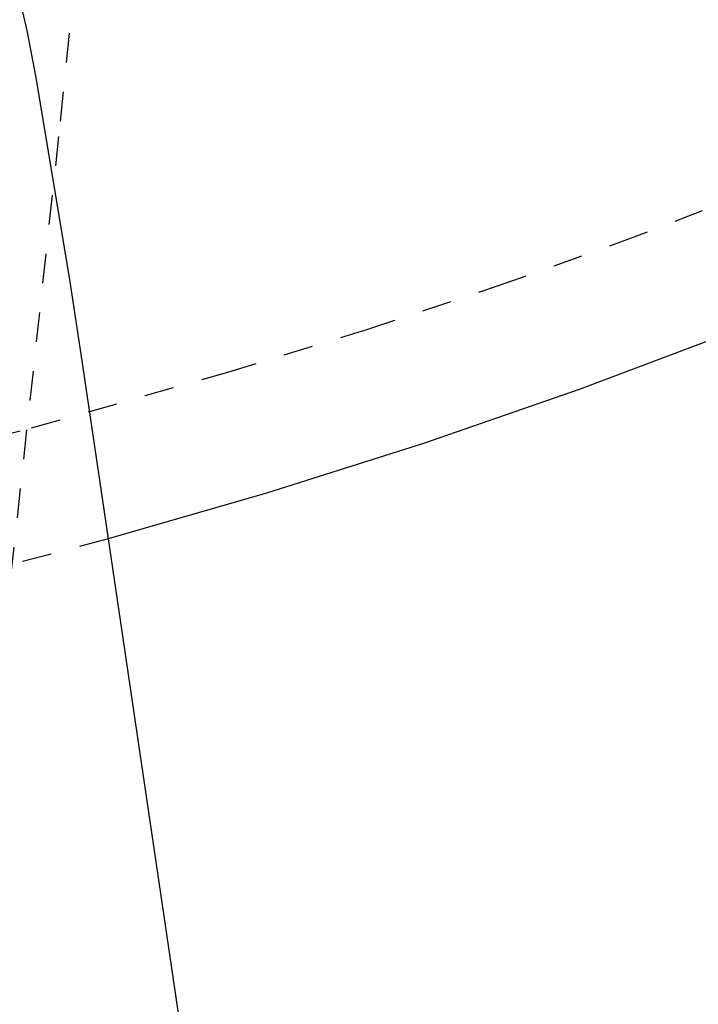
# Model space of a CAD drawing. Header units: millimetres. Extents: x 0 to 1551, y 0 to 1543.
# Tile 65 of 69: x 1416 to 1462, y 1147 to 1214. Entities that reach past the tile are written whole.
import ezdxf

# ---------------------------------------------------------------- set-up
doc = ezdxf.new("R2010")
doc.units = ezdxf.units.MM
doc.linetypes.add('Hidden', pattern=[4, 2, -2])
doc.layers.add('Make2D$Hidden$Curves', color=7, linetype='Hidden', true_color=0x8c8c8c)
doc.layers.add('Make2D$Visible$Curves', color=7, linetype='Continuous', true_color=0x000000)

msp = doc.modelspace()

# ---------------------------------------------------------------- linework, layer by layer
at = {"layer": 'Make2D$Hidden$Curves'}
for p, q in [((1430.466, 1316.567), (1419.066, 1206.102)), ((1419.066, 1206.102), (1414.554, 1164.721)), ((1457.1, 1198.934), (1464.805, 1201.897)), ((1448.873, 1195.996), (1457.1, 1198.934)), ((1439.944, 1193.033), (1448.873, 1195.996)), ((1430.538, 1190.13), (1439.944, 1193.033)), ((1417.237, 1186.359), (1430.538, 1190.13)), ((1399.006, 1181.743), (1417.237, 1186.359)), ((1422.423, 1178.829), (1406.921, 1174.734))]:
    msp.add_line(p, q, dxfattribs=at)
at = {"layer": 'Make2D$Visible$Curves'}
for p, q in [((1416.621, 1214.553), (1416.904, 1213.287)), ((1416.904, 1213.287), (1417.509, 1210.227)), ((1417.509, 1210.227), (1419.811, 1196.424)), ((1419.811, 1196.424), (1420.644, 1190.897)), ((1464.802, 1192.904), (1454.35, 1188.967)), ((1420.644, 1190.897), (1422.423, 1178.829)), ((1454.35, 1188.967), (1443.798, 1185.308)), ((1443.798, 1185.308), (1433.153, 1181.928)), ((1433.153, 1181.928), (1422.423, 1178.829)), ((1422.423, 1178.829), (1467.758, 871.229))]:
    msp.add_line(p, q, dxfattribs=at)

doc.saveas('drawing.dxf')
